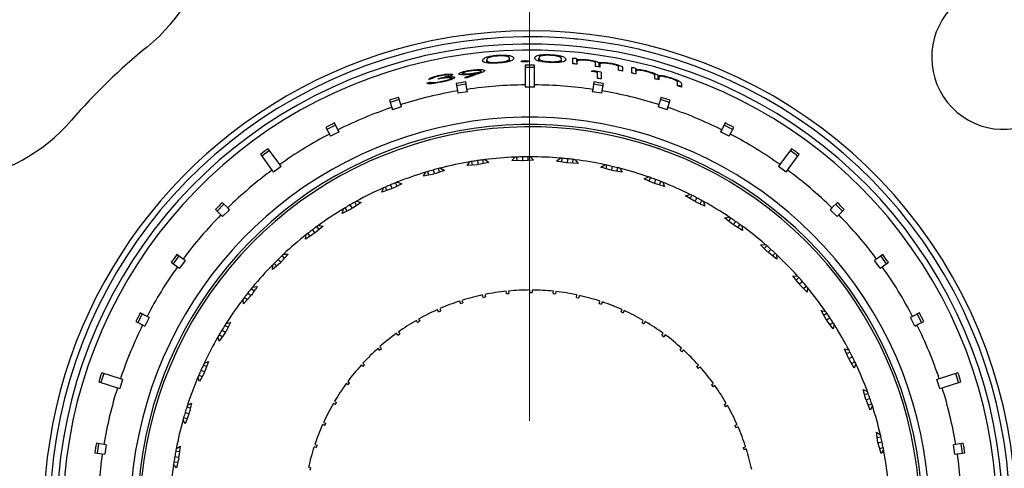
# Model space of a CAD drawing. Header units: inches. Extents: x 0.8 to 32, y -0.1 to 21.9.
# Tile 11 of 60: x 11.6 to 13.6, y 2.8 to 3.7. Entities that reach past the tile are written whole.
import ezdxf

# ---------------------------------------------------------------- set-up
doc = ezdxf.new("R2010")
doc.units = ezdxf.units.IN
doc.header["$MEASUREMENT"] = 0

# ---------------------------------------------------------------- blocks, each defined once
blk = doc.blocks.new('SW_CENTERMARKSYMBOL_1')
at = {"color": 0, "linetype": 'Continuous', "lineweight": 18}
blk.add_line((0, 0.2), (0, 2.1248), dxfattribs=at)

msp = doc.modelspace()

# ---------------------------------------------------------------- linework, layer by layer
at = {"color": 7, "linetype": 'Continuous', "lineweight": 25}
for p, q in [((12.5443, 3.6287), (12.5443, 3.6348)), ((12.5919, 3.632), (12.5919, 3.638)), ((12.6242, 3.6309), (12.6242, 3.6335)), ((12.6528, 3.6326), (12.6528, 3.6387)), ((12.7003, 3.6306), (12.7003, 3.6366)), ((12.7235, 3.627), (12.7235, 3.6384)), ((12.732, 3.6376), (12.732, 3.6356)), ((12.732, 3.631), (12.732, 3.6356)), ((12.732, 3.631), (12.732, 3.6262)), ((12.5135, 3.6125), (12.5135, 3.614)), ((12.5324, 3.6083), (12.5324, 3.6119)), ((12.624, 3.6238), (12.624, 3.583)), ((12.644, 3.619), (12.624, 3.619)), ((12.644, 3.583), (12.644, 3.6238)), ((12.7667, 3.6105), (12.7667, 3.612)), ((12.771, 3.6214), (12.771, 3.6273)), ((12.7781, 3.6204), (12.7781, 3.6293)), ((12.7796, 3.6246), (12.7796, 3.6202)), ((12.7825, 3.6096), (12.7825, 3.5955)), ((12.8186, 3.6135), (12.8186, 3.6197)), ((12.8271, 3.6181), (12.8271, 3.6118)), ((12.8466, 3.6076), (12.8466, 3.6193)), ((12.8551, 3.6173), (12.8551, 3.6153)), ((12.8551, 3.6106), (12.8551, 3.6153)), ((12.8551, 3.6106), (12.8551, 3.6057)), ((12.4435, 3.595), (12.4435, 3.5965)), ((12.4482, 3.602), (12.4482, 3.6034)), ((12.4632, 3.5979), (12.4632, 3.5996)), ((12.4655, 3.6004), (12.4655, 3.603)), ((12.4699, 3.594), (12.4699, 3.597)), ((12.4724, 3.595), (12.4724, 3.6001)), ((12.494, 3.604), (12.494, 3.607)), ((12.5031, 3.5735), (12.5006, 3.5891)), ((12.5139, 3.6055), (12.5139, 3.607)), ((12.5215, 3.6044), (12.5215, 3.6066)), ((12.7674, 3.5891), (12.7649, 3.5735)), ((12.7748, 3.5967), (12.7748, 3.6094)), ((12.8941, 3.5957), (12.8941, 3.6017)), ((12.9012, 3.5938), (12.9012, 3.6029)), ((12.9026, 3.5979), (12.9026, 3.5933)), ((12.4808, 3.586), (12.4833, 3.5704)), ((12.5014, 3.5843), (12.4816, 3.5812)), ((12.4833, 3.5704), (12.4841, 3.5654)), ((12.5039, 3.5685), (12.4841, 3.5654)), ((12.5039, 3.5685), (12.5031, 3.5735)), ((12.624, 3.583), (12.624, 3.578)), ((12.644, 3.578), (12.624, 3.578)), ((12.644, 3.578), (12.644, 3.583)), ((12.7649, 3.5735), (12.7641, 3.5685)), ((12.7838, 3.5654), (12.7641, 3.5685)), ((12.7863, 3.5812), (12.7666, 3.5843)), ((12.7838, 3.5654), (12.7846, 3.5704)), ((12.7846, 3.5704), (12.7871, 3.586)), ((12.9417, 3.5813), (12.9417, 3.5877)), ((12.9502, 3.5849), (12.9502, 3.5784)), ((12.3415, 3.5509), (12.3464, 3.5359)), ((12.362, 3.5525), (12.343, 3.5463)), ((12.3654, 3.542), (12.3605, 3.5571)), ((12.9075, 3.5571), (12.9026, 3.542)), ((12.925, 3.5463), (12.9059, 3.5525)), ((12.9216, 3.5359), (12.9265, 3.5509)), ((12.3464, 3.5359), (12.3479, 3.5311)), ((12.3669, 3.5373), (12.3479, 3.5311)), ((12.3669, 3.5373), (12.3654, 3.542)), ((12.9026, 3.542), (12.901, 3.5373)), ((12.92, 3.5311), (12.901, 3.5373)), ((12.92, 3.5311), (12.9216, 3.5359)), ((12.2093, 3.4945), (12.2165, 3.4804)), ((12.2293, 3.4992), (12.2115, 3.4901)), ((12.2343, 3.4895), (12.2271, 3.5036)), ((12.2366, 3.485), (12.2343, 3.4895)), ((13.0336, 3.4895), (13.0314, 3.485)), ((13.0408, 3.5036), (13.0336, 3.4895)), ((13.0564, 3.4901), (13.0386, 3.4992)), ((13.0515, 3.4804), (13.0586, 3.4945)), ((12.2165, 3.4804), (12.2188, 3.4759)), ((12.2366, 3.485), (12.2188, 3.4759)), ((13.0492, 3.4759), (13.0314, 3.485)), ((13.0492, 3.4759), (13.0515, 3.4804)), ((12.092, 3.4461), (12.0758, 3.4343)), ((12.1131, 3.417), (12.0891, 3.45)), ((13.1789, 3.45), (13.1549, 3.417)), ((13.1922, 3.4343), (13.176, 3.4461)), ((12.0729, 3.4383), (12.0969, 3.4053)), ((12.5249, 3.4251), (12.526, 3.418)), ((12.5375, 3.419), (12.5364, 3.4267)), ((12.5407, 3.4272), (12.5485, 3.4214)), ((12.5962, 3.4253), (12.6029, 3.4324)), ((12.6176, 3.4244), (12.5962, 3.4253)), ((12.6074, 3.4249), (12.6072, 3.4326)), ((12.6189, 3.4257), (12.6176, 3.4244)), ((12.6188, 3.4329), (12.6189, 3.4257)), ((12.6203, 3.4245), (12.6189, 3.4257)), ((12.6417, 3.4263), (12.6203, 3.4245)), ((12.6305, 3.4253), (12.6303, 3.4331)), ((12.6347, 3.4331), (12.6417, 3.4263)), ((12.6895, 3.4242), (12.6971, 3.4304)), ((12.7006, 3.4224), (12.7014, 3.43)), ((12.7129, 3.4289), (12.7121, 3.4218)), ((12.7236, 3.4199), (12.7244, 3.4276)), ((12.7287, 3.4271), (12.7348, 3.4194)), ((13.171, 3.4053), (13.195, 3.4383)), ((12.0969, 3.4053), (12.0999, 3.4012)), ((12.116, 3.413), (12.0999, 3.4012)), ((12.116, 3.413), (12.1131, 3.417)), ((12.4328, 3.4056), (12.4347, 3.3987)), ((12.4566, 3.4048), (12.4363, 3.3978)), ((12.446, 3.4012), (12.4439, 3.4086)), ((12.4481, 3.4097), (12.4566, 3.4048)), ((12.5034, 3.4148), (12.5092, 3.4226)), ((12.5249, 3.4165), (12.5034, 3.4148)), ((12.5146, 3.4157), (12.5135, 3.4233)), ((12.526, 3.418), (12.5249, 3.4165)), ((12.5274, 3.4169), (12.526, 3.418)), ((12.5485, 3.4214), (12.5274, 3.4169)), ((12.7107, 3.4206), (12.6895, 3.4242)), ((12.7121, 3.4218), (12.7107, 3.4206)), ((12.7133, 3.4204), (12.7121, 3.4218)), ((12.7348, 3.4194), (12.7133, 3.4204)), ((12.782, 3.4114), (12.7902, 3.4166)), ((12.8025, 3.4052), (12.782, 3.4114)), ((12.7927, 3.4082), (12.7945, 3.4157)), ((12.8041, 3.4062), (12.8025, 3.4052)), ((12.8057, 3.4131), (12.8041, 3.4062)), ((12.8051, 3.4046), (12.8041, 3.4062)), ((12.8263, 3.401), (12.8051, 3.4046)), ((12.8152, 3.4029), (12.817, 3.4104)), ((12.8212, 3.4093), (12.8263, 3.401)), ((13.1549, 3.417), (13.1519, 3.413)), ((13.1681, 3.4012), (13.1519, 3.413)), ((13.1681, 3.4012), (13.171, 3.4053)), ((12.4128, 3.3926), (12.4175, 3.4011)), ((12.4338, 3.3971), (12.4128, 3.3926)), ((12.4237, 3.3949), (12.4217, 3.4024)), ((12.4347, 3.3987), (12.4338, 3.3971)), ((12.4363, 3.3978), (12.4347, 3.3987)), ((12.8721, 3.3871), (12.8809, 3.3912)), ((12.8917, 3.3784), (12.8721, 3.3871)), ((12.8823, 3.3826), (12.885, 3.3898)), ((12.8959, 3.3858), (12.8934, 3.3791)), ((12.3256, 3.3593), (12.3292, 3.3684)), ((12.3459, 3.3664), (12.3256, 3.3593)), ((12.3362, 3.363), (12.3332, 3.3701)), ((12.3438, 3.3747), (12.3466, 3.368)), ((12.3466, 3.368), (12.3459, 3.3664)), ((12.3483, 3.3674), (12.3466, 3.368)), ((12.3675, 3.3769), (12.3483, 3.3674)), ((12.3575, 3.3719), (12.3545, 3.3791)), ((12.3585, 3.3806), (12.3675, 3.3769)), ((12.8934, 3.3791), (12.8917, 3.3784)), ((12.8942, 3.3775), (12.8934, 3.3791)), ((12.9147, 3.3712), (12.8942, 3.3775)), ((12.904, 3.3745), (12.9067, 3.3817)), ((12.9107, 3.3801), (12.9147, 3.3712)), ((12.9585, 3.3517), (12.9677, 3.3547)), ((12.9768, 3.3406), (12.9585, 3.3517)), ((12.968, 3.3459), (12.9716, 3.3528)), ((12.9819, 3.3475), (12.9786, 3.3411)), ((11.9793, 3.3235), (11.9905, 3.3123)), ((11.9969, 3.3342), (11.9828, 3.3201)), ((12.0047, 3.3265), (11.9935, 3.3377)), ((12.0082, 3.3229), (11.9941, 3.3088)), ((12.0082, 3.3229), (12.0047, 3.3265)), ((12.2625, 3.3249), (12.2433, 3.3153)), ((12.2433, 3.3153), (12.2457, 3.3248)), ((12.2533, 3.3203), (12.2494, 3.327)), ((12.2594, 3.3328), (12.263, 3.3266)), ((12.263, 3.3266), (12.2625, 3.3249)), ((12.2648, 3.3262), (12.263, 3.3266)), ((12.2827, 3.338), (12.2648, 3.3262)), ((12.2733, 3.3318), (12.2695, 3.3385)), ((12.2733, 3.3406), (12.2827, 3.338)), ((12.9786, 3.3411), (12.9768, 3.3406)), ((12.9791, 3.3394), (12.9786, 3.3411)), ((12.9988, 3.3306), (12.9791, 3.3394)), ((12.9885, 3.3352), (12.9921, 3.342)), ((12.9959, 3.34), (12.9988, 3.3306)), ((13.2633, 3.3265), (13.2597, 3.3229)), ((13.2739, 3.3088), (13.2597, 3.3229)), ((13.2745, 3.3377), (13.2633, 3.3265)), ((13.2852, 3.3201), (13.271, 3.3342)), ((13.2774, 3.3123), (13.2886, 3.3235)), ((11.9905, 3.3123), (11.9941, 3.3088)), ((13.0397, 3.3058), (13.0493, 3.3076)), ((13.0565, 3.2924), (13.0397, 3.3058)), ((13.0485, 3.2988), (13.0529, 3.3052)), ((13.2739, 3.3088), (13.2774, 3.3123)), ((12.2034, 3.2888), (12.1871, 3.2748)), ((12.1949, 3.2815), (12.1902, 3.2877)), ((12.1937, 3.2902), (12.2034, 3.2888)), ((13.0583, 3.2927), (13.0565, 3.2924)), ((13.0624, 3.2986), (13.0583, 3.2927)), ((13.0587, 3.2909), (13.0583, 3.2927)), ((13.077, 3.2798), (13.0587, 3.2909)), ((13.0675, 3.2856), (13.0719, 3.2919)), ((13.0754, 3.2894), (13.077, 3.2798)), ((12.185, 3.2732), (12.1671, 3.2614)), ((12.1671, 3.2614), (12.1684, 3.271)), ((12.1764, 3.2676), (12.1718, 3.2737)), ((12.1809, 3.2808), (12.1853, 3.2751)), ((12.1853, 3.2751), (12.185, 3.2732)), ((12.1871, 3.2748), (12.1853, 3.2751)), ((13.1145, 3.25), (13.1243, 3.2506)), ((13.1296, 3.2347), (13.1145, 3.25)), ((13.1224, 3.242), (13.1275, 3.2478)), ((11.9029, 3.2266), (11.8912, 3.2104)), ((11.9118, 3.2201), (11.899, 3.2294)), ((11.9158, 3.2172), (11.9118, 3.2201)), ((12.1308, 3.2301), (12.1164, 3.2141)), ((12.1233, 3.2218), (12.1179, 3.2273)), ((12.1211, 3.2303), (12.1308, 3.2301)), ((13.1314, 3.2348), (13.1296, 3.2347)), ((13.1362, 3.2401), (13.1314, 3.2348)), ((13.1315, 3.2329), (13.1314, 3.2348)), ((13.1483, 3.2196), (13.1315, 3.2329)), ((13.1396, 3.2265), (13.1447, 3.2323)), ((13.1479, 3.2293), (13.1483, 3.2196)), ((13.3562, 3.2201), (13.3521, 3.2172)), ((13.369, 3.2294), (13.3562, 3.2201)), ((13.3768, 3.2104), (13.365, 3.2266)), ((11.8872, 3.2133), (11.9, 3.2039)), ((11.9, 3.2039), (11.9041, 3.201)), ((11.9158, 3.2172), (11.9041, 3.201)), ((12.1146, 3.2123), (12.0983, 3.1983)), ((12.0983, 3.1983), (12.0984, 3.208)), ((12.1068, 3.2056), (12.1014, 3.2111)), ((12.1096, 3.2193), (12.1146, 3.2141)), ((12.1146, 3.2141), (12.1146, 3.2123)), ((12.1164, 3.2141), (12.1146, 3.2141)), ((13.3639, 3.201), (13.3521, 3.2172)), ((13.3639, 3.201), (13.3679, 3.2039)), ((13.3679, 3.2039), (13.3807, 3.2133)), ((13.1818, 3.1853), (13.1916, 3.1847)), ((13.1948, 3.1682), (13.1818, 3.1853)), ((13.1886, 3.1764), (13.1944, 3.1814)), ((12.0598, 3.1535), (12.0538, 3.1583)), ((12.0565, 3.1617), (12.0662, 3.1627)), ((13.1966, 3.1681), (13.1948, 3.1682)), ((13.1965, 3.1662), (13.1966, 3.1681)), ((13.2115, 3.1509), (13.1965, 3.1662)), ((13.2021, 3.1727), (13.1966, 3.1681)), ((13.2037, 3.1589), (13.2095, 3.1639)), ((13.2123, 3.1606), (13.2115, 3.1509)), ((12.0523, 3.143), (12.0379, 3.1271)), ((12.0454, 3.1354), (12.0394, 3.1402)), ((12.0465, 3.1493), (12.0521, 3.1449)), ((12.054, 3.1451), (12.0521, 3.1449)), ((12.0521, 3.1449), (12.0523, 3.143)), ((12.5368, 3.1403), (12.5357, 3.1452)), ((12.5368, 3.1403), (12.5417, 3.1414)), ((12.5406, 3.1462), (12.5417, 3.1414)), ((12.5851, 3.148), (12.5846, 3.153)), ((12.5851, 3.148), (12.5901, 3.1485)), ((12.5896, 3.1535), (12.5901, 3.1485)), ((12.634, 3.1506), (12.634, 3.1556)), ((12.639, 3.1555), (12.639, 3.1506)), ((12.6828, 3.148), (12.6834, 3.153)), ((12.6828, 3.148), (12.6878, 3.1475)), ((12.6883, 3.1524), (12.6878, 3.1475)), ((12.7312, 3.1403), (12.7322, 3.1452)), ((12.7312, 3.1403), (12.7361, 3.1393)), ((12.7371, 3.1442), (12.7361, 3.1393)), ((12.0379, 3.1271), (12.0368, 3.1368)), ((12.4895, 3.1277), (12.488, 3.1324)), ((12.4895, 3.1277), (12.4943, 3.1292)), ((12.4927, 3.134), (12.4943, 3.1292)), ((12.7784, 3.1277), (12.78, 3.1324)), ((12.7784, 3.1277), (12.7832, 3.1261)), ((12.7847, 3.1309), (12.7832, 3.1261)), ((11.8269, 3.1055), (11.8178, 3.0877)), ((11.8367, 3.1005), (11.8225, 3.1077)), ((11.8411, 3.0983), (11.832, 3.0804)), ((11.8411, 3.0983), (11.8367, 3.1005)), ((12.4438, 3.1101), (12.4418, 3.1147)), ((12.4438, 3.1101), (12.4484, 3.1122)), ((12.4464, 3.1167), (12.4484, 3.1122)), ((12.8241, 3.1101), (12.8262, 3.1147)), ((12.8241, 3.1101), (12.8287, 3.1081)), ((12.8307, 3.1127), (12.8287, 3.1081)), ((13.2405, 3.1127), (13.25, 3.1108)), ((13.2512, 3.0941), (13.2405, 3.1127)), ((13.246, 3.103), (13.2525, 3.1073)), ((13.2589, 3.0977), (13.253, 3.0937)), ((13.4313, 3.1005), (13.4268, 3.0983)), ((13.4359, 3.0804), (13.4268, 3.0983)), ((13.4454, 3.1077), (13.4313, 3.1005)), ((13.4501, 3.0877), (13.4411, 3.1055)), ((11.8135, 3.0899), (11.8276, 3.0827)), ((11.8276, 3.0827), (11.832, 3.0804)), ((12.0054, 3.0779), (11.9988, 3.0819)), ((12.0106, 3.0878), (12.0006, 3.0687)), ((12.0011, 3.0855), (12.0106, 3.0878)), ((12.4002, 3.0879), (12.3977, 3.0923)), ((12.4002, 3.0879), (12.4046, 3.0904)), ((12.4021, 3.0947), (12.4046, 3.0904)), ((12.8677, 3.0879), (12.8702, 3.0923)), ((12.8677, 3.0879), (12.8721, 3.0854)), ((12.8745, 3.0897), (12.8721, 3.0854)), ((13.253, 3.0937), (13.2512, 3.0941)), ((13.2526, 3.0919), (13.253, 3.0937)), ((13.2656, 3.0748), (13.2526, 3.0919)), ((13.2588, 3.0837), (13.2653, 3.088)), ((13.2676, 3.0843), (13.2656, 3.0748)), ((13.4359, 3.0804), (13.4404, 3.0827)), ((13.4404, 3.0827), (13.4545, 3.0899)), ((11.987, 3.0489), (11.9846, 3.0583)), ((11.9934, 3.0581), (11.9868, 3.0621)), ((11.9993, 3.0665), (11.987, 3.0489)), ((11.9927, 3.072), (11.9988, 3.0683)), ((12.0006, 3.0687), (11.9988, 3.0683)), ((11.9988, 3.0683), (11.9993, 3.0665)), ((12.3592, 3.0613), (12.3562, 3.0653)), ((12.3592, 3.0613), (12.3632, 3.0642)), ((12.3603, 3.0682), (12.3632, 3.0642)), ((12.9088, 3.0613), (12.9117, 3.0653)), ((12.9088, 3.0613), (12.9128, 3.0583)), ((12.9157, 3.0624), (12.9128, 3.0583)), ((12.3215, 3.0375), (12.3249, 3.0338)), ((12.3212, 3.0305), (12.3178, 3.0342)), ((12.3212, 3.0305), (12.3249, 3.0338)), ((12.9468, 3.0305), (12.9501, 3.0342)), ((12.9468, 3.0305), (12.9505, 3.0271)), ((12.9538, 3.0308), (12.9505, 3.0271)), ((13.2895, 3.0333), (13.2988, 3.0302)), ((13.2978, 3.0135), (13.2895, 3.0333)), ((13.2939, 3.023), (13.3008, 3.0264)), ((13.306, 3.0161), (13.2996, 3.0129)), ((11.9609, 2.996), (11.9538, 2.9991)), ((11.9556, 3.003), (11.9648, 3.0065)), ((11.9648, 3.0065), (11.9573, 2.9863)), ((12.2866, 2.9959), (12.2828, 2.9992)), ((12.2862, 3.0029), (12.2899, 2.9996)), ((12.2866, 2.9959), (12.2899, 2.9996)), ((12.9814, 2.9959), (12.9851, 2.9992)), ((12.9814, 2.9959), (12.9847, 2.9922)), ((12.9884, 2.9955), (12.9847, 2.9922)), ((13.2996, 3.0129), (13.2978, 3.0135)), ((13.299, 3.0112), (13.2996, 3.0129)), ((13.3097, 2.9925), (13.299, 3.0112)), ((13.3041, 3.0022), (13.311, 3.0057)), ((13.3129, 3.0018), (13.3097, 2.9925)), ((11.747, 2.9818), (11.7408, 2.9628)), ((11.7812, 2.9707), (11.7423, 2.9833)), ((11.9462, 2.9649), (11.9427, 2.974)), ((11.9514, 2.9748), (11.9444, 2.978)), ((11.9562, 2.9839), (11.9462, 2.9649)), ((11.949, 2.9886), (11.9556, 2.9857)), ((11.9573, 2.9863), (11.9556, 2.9857)), ((11.9556, 2.9857), (11.9562, 2.9839)), ((13.5256, 2.9833), (13.4868, 2.9707)), ((13.5271, 2.9628), (13.521, 2.9818)), ((11.7362, 2.9643), (11.775, 2.9516)), ((11.7859, 2.9691), (11.7798, 2.9501)), ((11.7859, 2.9691), (11.7812, 2.9707)), ((12.2558, 2.9579), (12.2517, 2.9608)), ((12.2547, 2.9648), (12.2587, 2.9619)), ((12.2558, 2.9579), (12.2587, 2.9619)), ((13.0122, 2.9579), (13.0162, 2.9608)), ((13.0122, 2.9579), (13.0151, 2.9538)), ((13.0192, 2.9567), (13.0151, 2.9538)), ((13.4868, 2.9707), (13.482, 2.9691)), ((13.4882, 2.9501), (13.482, 2.9691)), ((13.493, 2.9516), (13.5318, 2.9643)), ((11.775, 2.9516), (11.7798, 2.9501)), ((13.3282, 2.9484), (13.3371, 2.9442)), ((13.334, 2.9277), (13.3282, 2.9484)), ((13.3313, 2.9376), (13.3385, 2.9401)), ((13.4882, 2.9501), (13.493, 2.9516)), ((11.9209, 2.9155), (11.9295, 2.92)), ((11.9295, 2.92), (11.9246, 2.8991)), ((12.2291, 2.9168), (12.2248, 2.9193)), ((12.2273, 2.9236), (12.2316, 2.9211)), ((12.2291, 2.9168), (12.2316, 2.9211)), ((13.0388, 2.9168), (13.0432, 2.9193)), ((13.0388, 2.9168), (13.0413, 2.9125)), ((13.0456, 2.915), (13.0413, 2.9125)), ((13.3357, 2.9269), (13.334, 2.9277)), ((13.3349, 2.9252), (13.3357, 2.9269)), ((13.3432, 2.9054), (13.3349, 2.9252)), ((13.3424, 2.9292), (13.3357, 2.9269)), ((13.3388, 2.9157), (13.3461, 2.9183)), ((13.3475, 2.9142), (13.3432, 2.9054)), ((11.9161, 2.9003), (11.923, 2.8982)), ((11.9238, 2.8966), (11.9163, 2.8765)), ((11.927, 2.9091), (11.9196, 2.9114)), ((11.9246, 2.8991), (11.923, 2.8982)), ((11.923, 2.8982), (11.9238, 2.8966)), ((11.9163, 2.8765), (11.9117, 2.8851)), ((11.9203, 2.887), (11.9129, 2.8892)), ((12.2069, 2.8732), (12.2023, 2.8752)), ((12.2044, 2.8798), (12.2089, 2.8778)), ((12.2069, 2.8732), (12.2089, 2.8778)), ((13.0611, 2.8732), (13.0656, 2.8752)), ((13.0611, 2.8732), (13.0631, 2.8686)), ((13.0676, 2.8707), (13.0631, 2.8686)), ((13.356, 2.8593), (13.3642, 2.854)), ((13.3591, 2.838), (13.356, 2.8593)), ((11.7467, 2.8337), (11.731, 2.8362)), ((11.7358, 2.8354), (11.7327, 2.8157)), ((11.7516, 2.8329), (11.7467, 2.8337)), ((11.7516, 2.8329), (11.7485, 2.8132)), ((12.1862, 2.8338), (12.1909, 2.8323)), ((12.1894, 2.8275), (12.1909, 2.8323)), ((13.3577, 2.8482), (13.3652, 2.8498)), ((13.3607, 2.837), (13.3591, 2.838)), ((13.3597, 2.8355), (13.3607, 2.837)), ((13.3655, 2.8148), (13.3597, 2.8355)), ((13.3677, 2.8385), (13.3607, 2.837)), ((13.5213, 2.8337), (13.5163, 2.8329)), ((13.5195, 2.8132), (13.5163, 2.8329)), ((13.5369, 2.8362), (13.5213, 2.8337)), ((13.5352, 2.8157), (13.5321, 2.8354)), ((11.7279, 2.8164), (11.7435, 2.814)), ((11.7435, 2.814), (11.7485, 2.8132)), ((11.9042, 2.8187), (11.8966, 2.82)), ((11.8974, 2.8243), (11.9054, 2.8299)), ((11.9054, 2.8299), (11.9031, 2.8085)), ((12.1894, 2.8275), (12.1846, 2.8291)), ((13.0786, 2.8275), (13.0833, 2.8291)), ((13.0786, 2.8275), (13.0801, 2.8228)), ((13.0849, 2.8243), (13.0801, 2.8228)), ((13.3624, 2.8256), (13.37, 2.8272)), ((13.3708, 2.8229), (13.3655, 2.8148)), ((13.5195, 2.8132), (13.5244, 2.814)), ((13.5244, 2.814), (13.54, 2.8164)), ((11.8978, 2.785), (11.8921, 2.793)), ((11.9003, 2.7959), (11.8927, 2.7972)), ((11.8946, 2.8086), (11.9016, 2.8074)), ((11.9027, 2.8059), (11.8978, 2.785)), ((11.9031, 2.8085), (11.9016, 2.8074)), ((11.9016, 2.8074), (11.9027, 2.8059)), ((12.1729, 2.7862), (12.1777, 2.7852)), ((12.1767, 2.7803), (12.1777, 2.7852))]:
    msp.add_line(p, q, dxfattribs=at)
for centre, radius, start, end in [((12.6336, 2.6831), 1.8155, 124.0499, 198.6704), ((12.6336, 2.6831), 1.7907, 124.2311, 198.4542), ((12.6336, 2.6831), 1.7905, 124.2325, 198.4536), ((12.634, 2.6831), 1.625, 115.9278, 152.3145), ((12.6336, 2.6831), 1.7457, 124.8141, 198.2847), ((12.634, 2.6831), 1.625, 32.3145, 55.9278), ((11.6008, 3.9535), 0.375, 309.1211, 349.798), ((13.621, 3.6403), 0.15, 137.2479, 310.9943), ((12.634, 2.6831), 1.0125, 240.5666, 104.1211), ((12.634, 2.6831), 1, 240.5259, 180), ((12.634, 2.6831), 1, 95.1637, 95.7349), ((12.634, 2.6831), 1, 84.2651, 84.8363), ((12.634, 2.6831), 1.0125, 104.1211, 229.8623), ((12.634, 2.6831), 0.985, 240.6078, 180), ((12.634, 2.6831), 0.9725, 240.6781, 180), ((12.634, 2.6831), 1.2625, 129.1211, 139.1211), ((12.634, 2.6831), 0.9, 99.6366, 107.3634), ((12.634, 2.6831), 0.9, 90.6366, 98.3634), ((12.634, 2.6831), 0.9, 81.6366, 89.3634), ((12.634, 2.6831), 0.9, 72.6366, 80.3634), ((12.634, 2.6831), 0.9, 108.6366, 116.3634), ((12.634, 2.6831), 0.9, 63.6366, 71.3634), ((11.3959, 3.7547), 0.375, 278.4442, 319.1211), ((12.634, 2.6831), 0.8325, 241.6095, 180), ((12.634, 2.6831), 0.8175, 241.7284, 180), ((12.634, 2.6831), 0.8125, 0, 228.5528), ((12.634, 2.6831), 0.9, 117.6366, 125.3634), ((12.634, 2.6831), 0.9, 54.6366, 62.3634), ((12.634, 2.6831), 0.75, 98.3609, 99.2448), ((12.634, 2.6831), 0.75, 97.477, 98.3609), ((12.634, 2.6831), 0.75, 97.1471, 97.477), ((12.634, 2.6831), 0.75, 92.3747, 97.1471), ((12.634, 2.6831), 0.75, 92.0448, 92.3747), ((12.634, 2.6831), 0.75, 91.1609, 92.0448), ((12.634, 2.6831), 0.75, 90.277, 91.1609), ((12.634, 2.6831), 0.75, 89.9471, 90.277), ((12.634, 2.6831), 0.75, 85.1747, 89.9471), ((12.634, 2.6831), 0.75, 84.8448, 85.1747), ((12.634, 2.6831), 0.75, 83.9609, 84.8448), ((12.634, 2.6831), 0.75, 83.077, 83.9609), ((12.634, 2.6831), 0.75, 82.7471, 83.077), ((12.634, 2.6831), 0.75, 77.9747, 82.7471), ((12.634, 2.6831), 0.9, 126.6366, 134.3634), ((12.634, 2.6831), 0.75, 105.5609, 106.4448), ((12.634, 2.6831), 0.75, 104.677, 105.5609), ((12.634, 2.6831), 0.75, 104.3471, 104.677), ((12.634, 2.6831), 0.75, 99.5747, 104.3471), ((12.634, 2.6831), 0.75, 99.2448, 99.5747), ((12.634, 2.6831), 0.75, 77.6448, 77.9747), ((12.634, 2.6831), 0.75, 76.7609, 77.6448), ((12.634, 2.6831), 0.75, 75.877, 76.7609), ((12.634, 2.6831), 0.75, 75.5471, 75.877), ((12.634, 2.6831), 0.75, 70.7747, 75.5471), ((12.634, 2.6831), 0.9, 45.6366, 53.3634), ((12.634, 2.6831), 0.75, 106.7747, 111.5471), ((12.634, 2.6831), 0.75, 106.4448, 106.7747), ((12.634, 2.6831), 0.75, 70.4448, 70.7747), ((12.634, 2.6831), 0.75, 69.5609, 70.4448), ((12.634, 2.6831), 0.75, 68.677, 69.5609), ((12.634, 2.6831), 0.75, 113.9747, 118.7471), ((12.634, 2.6831), 0.75, 113.6448, 113.9747), ((12.634, 2.6831), 0.75, 112.7609, 113.6448), ((12.634, 2.6831), 0.75, 111.877, 112.7609), ((12.634, 2.6831), 0.75, 111.5471, 111.877), ((12.634, 2.6831), 0.75, 68.3471, 68.677), ((12.634, 2.6831), 0.75, 63.5747, 68.3471), ((12.634, 2.6831), 0.75, 63.2448, 63.5747), ((12.634, 2.6831), 0.75, 62.3609, 63.2448), ((12.634, 2.6831), 0.75, 61.477, 62.3609), ((12.634, 2.6831), 0.75, 121.1747, 125.9471), ((12.634, 2.6831), 0.75, 120.8448, 121.1747), ((12.634, 2.6831), 0.75, 119.9609, 120.8448), ((12.634, 2.6831), 0.75, 119.077, 119.9609), ((12.634, 2.6831), 0.75, 118.7471, 119.077), ((12.634, 2.6831), 0.75, 61.1471, 61.477), ((12.634, 2.6831), 0.75, 56.3747, 61.1471), ((12.634, 2.6831), 0.9, 135.6366, 143.3634), ((12.634, 2.6831), 0.75, 56.0448, 56.3747), ((12.634, 2.6831), 0.75, 55.1609, 56.0448), ((12.634, 2.6831), 0.9, 36.6366, 44.3634), ((12.634, 2.6831), 0.75, 126.277, 127.1609), ((12.634, 2.6831), 0.75, 125.9471, 126.277), ((12.634, 2.6831), 0.75, 54.277, 55.1609), ((12.634, 2.6831), 0.75, 53.9471, 54.277), ((12.634, 2.6831), 0.75, 49.1747, 53.9471), ((12.634, 2.6831), 0.75, 128.3747, 133.1471), ((12.634, 2.6831), 0.75, 128.0448, 128.3747), ((12.634, 2.6831), 0.75, 127.1609, 128.0448), ((12.634, 2.6831), 0.75, 48.8448, 49.1747), ((12.634, 2.6831), 0.75, 47.9609, 48.8448), ((12.634, 2.6831), 0.75, 133.477, 134.3609), ((12.634, 2.6831), 0.75, 133.1471, 133.477), ((12.634, 2.6831), 0.75, 47.077, 47.9609), ((12.634, 2.6831), 0.75, 46.7471, 47.077), ((12.634, 2.6831), 0.75, 41.9747, 46.7471), ((12.634, 2.6831), 0.9, 144.6366, 152.3634), ((12.634, 2.6831), 0.75, 135.5747, 140.3471), ((12.634, 2.6831), 0.75, 135.2448, 135.5747), ((12.634, 2.6831), 0.75, 134.3609, 135.2448), ((12.634, 2.6831), 0.9, 27.6366, 35.3634), ((12.634, 2.6831), 0.75, 41.6448, 41.9747), ((12.634, 2.6831), 0.75, 40.7609, 41.6448), ((12.634, 2.6831), 0.75, 140.677, 141.5609), ((12.634, 2.6831), 0.75, 140.3471, 140.677), ((12.634, 2.6831), 0.75, 39.877, 40.7609), ((12.634, 2.6831), 0.75, 39.5471, 39.877), ((12.634, 2.6831), 0.75, 34.7747, 39.5471), ((12.634, 2.6831), 0.75, 142.4448, 142.7747), ((12.634, 2.6831), 0.75, 141.5609, 142.4448), ((12.634, 2.6831), 0.4725, 102, 107.3937), ((12.634, 2.6831), 0.4725, 96, 101.3937), ((12.634, 2.6831), 0.4725, 90, 95.3937), ((12.634, 2.6831), 0.4725, 84, 89.3937), ((12.634, 2.6831), 0.4725, 78, 83.3937), ((12.634, 2.6831), 0.4725, 72, 77.3937), ((12.634, 2.6831), 0.75, 142.7747, 147.5471), ((12.634, 2.6831), 0.4725, 108, 113.3937), ((12.634, 2.6831), 0.4725, 66, 71.3937), ((12.634, 2.6831), 0.4725, 114, 119.3937), ((12.634, 2.6831), 0.4725, 60, 65.3937), ((12.634, 2.6831), 0.75, 34.4448, 34.7747), ((12.634, 2.6831), 0.75, 33.5609, 34.4448), ((12.634, 2.6831), 0.75, 32.677, 33.5609), ((12.634, 2.6831), 0.9, 153.6366, 161.3634), ((12.634, 2.6831), 0.75, 147.877, 148.7609), ((12.634, 2.6831), 0.75, 147.5471, 147.877), ((12.634, 2.6831), 0.4725, 120, 125.3937), ((12.634, 2.6831), 0.4725, 54, 59.3937), ((12.634, 2.6831), 0.75, 32.3471, 32.677), ((12.634, 2.6831), 0.75, 27.5747, 32.3471), ((12.634, 2.6831), 0.9, 18.6366, 26.3634), ((12.634, 2.6831), 0.75, 149.9747, 154.7471), ((12.634, 2.6831), 0.75, 149.6448, 149.9747), ((12.634, 2.6831), 0.75, 148.7609, 149.6448), ((12.634, 2.6831), 0.4725, 126, 131.3937), ((12.634, 2.6831), 0.4725, 48, 53.3937), ((12.634, 2.6831), 0.4725, 132, 137.3937), ((12.634, 2.6831), 0.4725, 42, 47.3937), ((12.634, 2.6831), 0.75, 27.2448, 27.5747), ((12.634, 2.6831), 0.75, 26.3609, 27.2448), ((12.634, 2.6831), 0.75, 25.477, 26.3609), ((12.634, 2.6831), 0.75, 155.077, 155.9609), ((12.634, 2.6831), 0.75, 154.7471, 155.077), ((12.634, 2.6831), 0.4725, 138, 143.3937), ((12.634, 2.6831), 0.4725, 36, 41.3937), ((12.634, 2.6831), 0.75, 25.1471, 25.477), ((12.634, 2.6831), 0.75, 20.3747, 25.1471), ((12.634, 2.6831), 0.75, 157.1747, 161.9471), ((12.634, 2.6831), 0.75, 156.8448, 157.1747), ((12.634, 2.6831), 0.75, 155.9609, 156.8448), ((12.634, 2.6831), 0.4725, 144, 149.3937), ((12.634, 2.6831), 0.4725, 30, 35.3937), ((12.634, 2.6831), 0.9, 162.6366, 170.3634), ((12.634, 2.6831), 0.75, 20.0448, 20.3747), ((12.634, 2.6831), 0.75, 19.1609, 20.0448), ((12.634, 2.6831), 0.9, 9.6366, 17.3634), ((12.634, 2.6831), 0.75, 161.9471, 162.277), ((12.634, 2.6831), 0.4725, 150, 155.3937), ((12.634, 2.6831), 0.4725, 24, 29.3937), ((12.634, 2.6831), 0.75, 18.277, 19.1609), ((12.634, 2.6831), 0.75, 17.9471, 18.277), ((12.634, 2.6831), 0.75, 13.1747, 17.9471), ((12.634, 2.6831), 0.75, 163.1609, 164.0448), ((12.634, 2.6831), 0.75, 162.277, 163.1609), ((12.634, 2.6831), 0.75, 164.3747, 169.1471), ((12.634, 2.6831), 0.75, 164.0448, 164.3747), ((12.634, 2.6831), 0.4725, 156, 161.3937), ((12.634, 2.6831), 0.4725, 18, 23.3937), ((12.634, 2.6831), 0.75, 12.8448, 13.1747), ((12.634, 2.6831), 0.75, 11.9609, 12.8448), ((12.634, 2.6831), 0.75, 11.077, 11.9609), ((12.634, 2.6831), 0.9, 171.6366, 179.3634), ((12.634, 2.6831), 0.75, 169.477, 170.3609), ((12.634, 2.6831), 0.75, 169.1471, 169.477), ((12.634, 2.6831), 0.4725, 162, 167.3937), ((12.634, 2.6831), 0.4725, 12, 17.3937), ((12.634, 2.6831), 0.75, 10.7471, 11.077), ((12.634, 2.6831), 0.75, 5.9747, 10.7471), ((12.634, 2.6831), 0.9, 0.6366, 8.3634), ((12.634, 2.6831), 0.75, 171.5747, 176.3471), ((12.634, 2.6831), 0.75, 171.2448, 171.5747), ((12.634, 2.6831), 0.75, 170.3609, 171.2448)]:
    msp.add_arc(centre, radius, start, end, dxfattribs=at)
for centre, major_axis, ratio, start_param, end_param in [((12.634, 2.656), (0, 0.9864), 0.999625, 6.183591, 6.192283), ((12.634, 2.6566), (0, 0.9673), 0.999625, 6.272843, 6.293527), ((12.634, 2.6564), (0, 0.9748), 0.999625, 6.182396, 6.191192), ((12.9309, 2.6553), (1.0083, -0.0942), 0.955664, 1.822814, 1.827843), ((12.634, 2.6567), (0, 0.963), 0.999625, 6.136377, 6.150185), ((12.634, 2.6566), (0, 0.9645), 0.999625, 6.128547, 6.145133), ((12.634, 2.6564), (0, 0.9748), 0.999625, 6.133223, 6.142072), ((12.634, 2.6564), (0, 0.9748), 0.999625, 6.083682, 6.092607), ((12.634, 2.656), (0, 0.9864), 0.999625, 6.056994, 6.065863), ((12.634, 2.6567), (0, 0.9612), 0.999625, 0.213528, 0.221713), ((12.638, 2.6576), (-0.1473, 0.93), 0.999625, 6.272561, 6.293809), ((12.8908, 2.6544), (1.0405, -0.1162), 0.96907, 2.039207, 2.063614), ((12.5234, 2.6571), (0.9224, 0.2166), 0.99279, 1.362431, 1.368911), ((12.8903, 2.6544), (1.0382, -0.1159), 0.969037, 2.030656, 2.057668), ((12.6299, 2.6576), (0.1473, 0.93), 0.999625, 6.272561, 6.293809), ((12.634, 2.657), (0, 0.9501), 0.999625, 6.12619, 6.13437), ((12.634, 2.6564), (0, 0.9748), 0.999625, 6.054239, 6.06322), ((12.634, 2.6564), (0, 0.9748), 0.999625, 6.003833, 6.01293), ((12.634, 2.6569), (0, 0.954), 0.999625, 0.218694, 0.22695), ((12.634, 2.6564), (0, 0.9748), 0.999625, 5.952686, 5.961928), ((12.6419, 2.6585), (-0.291, 0.8955), 0.999625, 6.272561, 6.293809), ((12.626, 2.6585), (0.291, 0.8955), 0.999625, 6.272561, 6.293809), ((12.6457, 2.6601), (-0.4275, 0.839), 0.999625, 6.272561, 6.293809), ((12.6223, 2.6601), (0.4275, 0.839), 0.999625, 6.272561, 6.293809), ((12.6496, 2.6616), (-0.5686, 0.7826), 0.999625, 6.272843, 6.293527), ((12.6184, 2.6616), (0.5686, 0.7826), 0.999625, 6.272843, 6.293527), ((12.6522, 2.6648), (0.6658, -0.6658), 0.999625, 3.130969, 3.152217), ((12.6157, 2.6648), (0.6658, 0.6658), 0.999625, 6.272561, 6.293809), ((12.6548, 2.6679), (0.7618, -0.5535), 0.999625, 3.130969, 3.152217), ((12.6131, 2.6679), (0.7618, 0.5535), 0.999625, 6.272561, 6.293809), ((12.657, 2.6713), (0.839, -0.4275), 0.999625, 3.130969, 3.152217), ((12.611, 2.6713), (0.839, 0.4275), 0.999625, 6.272561, 6.293809), ((12.6592, 2.6749), (0.92, -0.2989), 0.999625, 3.131251, 3.151934), ((12.6088, 2.6749), (0.92, 0.2989), 0.999625, 6.272843, 6.293527), ((12.6595, 2.679), (0.93, -0.1473), 0.999625, 3.130969, 3.152217), ((12.6085, 2.679), (0.93, 0.1473), 0.999625, 6.272561, 6.293809)]:
    msp.add_ellipse(centre, major_axis=major_axis, ratio=ratio, start_param=start_param, end_param=end_param, dxfattribs=at)
for points, knots in [([(12.5358, 3.634), (12.536, 3.6355), (12.5364, 3.6378), (12.5441, 3.6411), (12.5521, 3.643), (12.5602, 3.6442), (12.5655, 3.6447), (12.5676, 3.6448)], [0, 0, 0, 0, 0.421275, 0.610495, 0.759372, 0.908382, 1, 1, 1, 1]), ([(12.5676, 3.6285), (12.5643, 3.6283), (12.5579, 3.6279), (12.5495, 3.628), (12.5423, 3.6288), (12.5363, 3.6306), (12.536, 3.6326), (12.5358, 3.634)], [0, 0, 0, 0, 0.1455002, 0.2918423, 0.4298778, 0.6369002, 1, 1, 1, 1]), ([(12.5679, 3.6432), (12.5654, 3.643), (12.5605, 3.6426), (12.5541, 3.6414), (12.5488, 3.6399), (12.5446, 3.6375), (12.5444, 3.6359), (12.5443, 3.6348)], [0, 0, 0, 0, 0.139933, 0.280316, 0.427845, 0.629281, 1, 1, 1, 1]), ([(12.5443, 3.6348), (12.5444, 3.6334), (12.5446, 3.6315), (12.5516, 3.6301), (12.5577, 3.6297), (12.5634, 3.6298), (12.5668, 3.63), (12.5679, 3.6301)], [0, 0, 0, 0, 0.490434, 0.657617, 0.799443, 0.941358, 1, 1, 1, 1]), ([(12.5676, 3.6448), (12.5709, 3.645), (12.5776, 3.6453), (12.5862, 3.6449), (12.5937, 3.6438), (12.5997, 3.6416), (12.6001, 3.6395), (12.6004, 3.6383)], [0, 0, 0, 0, 0.148684, 0.298091, 0.440132, 0.661772, 1, 1, 1, 1]), ([(12.6004, 3.6383), (12.6001, 3.6368), (12.5996, 3.6347), (12.5923, 3.6319), (12.5843, 3.6302), (12.5754, 3.6291), (12.5698, 3.6286), (12.5676, 3.6285)], [0, 0, 0, 0, 0.3996582, 0.5724371, 0.7467556, 0.9011013, 1, 1, 1, 1]), ([(12.5919, 3.638), (12.5915, 3.6392), (12.591, 3.6411), (12.5845, 3.643), (12.5776, 3.6435), (12.5721, 3.6435), (12.5688, 3.6433), (12.5679, 3.6432)], [0, 0, 0, 0, 0.444395, 0.671222, 0.808464, 0.945898, 1, 1, 1, 1]), ([(12.5679, 3.6301), (12.5706, 3.6303), (12.5758, 3.6308), (12.5821, 3.6318), (12.5861, 3.6329), (12.5876, 3.6336), (12.5883, 3.6339)], [0, 0, 0, 0, 0.294162, 0.558074, 0.811921, 1, 1, 1, 1]), ([(12.5883, 3.6339), (12.5889, 3.6343), (12.5901, 3.6349), (12.5915, 3.6363), (12.5917, 3.6373), (12.5919, 3.638)], [0, 0, 0, 0, 0.250498, 0.501056, 1, 1, 1, 1]), ([(12.6162, 3.6321), (12.6163, 3.6322), (12.6165, 3.6326), (12.6182, 3.633), (12.6205, 3.6333), (12.6226, 3.6334), (12.6238, 3.6335), (12.6242, 3.6335)], [0, 0, 0, 0, 0.240672, 0.484083, 0.698523, 0.916983, 1, 1, 1, 1]), ([(12.6242, 3.6309), (12.623, 3.6309), (12.6208, 3.6309), (12.6183, 3.6312), (12.6167, 3.6315), (12.6163, 3.6319), (12.6162, 3.632), (12.6162, 3.6321)], [0, 0, 0, 0, 0.278279, 0.523754, 0.737535, 0.96221, 1, 1, 1, 1]), ([(12.6242, 3.6335), (12.6253, 3.6334), (12.6276, 3.6334), (12.6301, 3.6331), (12.6317, 3.6327), (12.632, 3.6324), (12.6321, 3.6322), (12.6321, 3.6322)], [0, 0, 0, 0, 0.284693, 0.530873, 0.748664, 0.966704, 1, 1, 1, 1]), ([(12.6321, 3.6322), (12.6319, 3.632), (12.6317, 3.6317), (12.6298, 3.6313), (12.6274, 3.631), (12.6254, 3.6309), (12.6243, 3.6309), (12.6242, 3.6309)], [0, 0, 0, 0, 0.272754, 0.514299, 0.744464, 0.959193, 1, 1, 1, 1]), ([(12.6443, 3.6388), (12.6445, 3.6404), (12.6449, 3.6426), (12.6526, 3.645), (12.6606, 3.646), (12.6687, 3.6464), (12.674, 3.6462), (12.676, 3.6461)], [0, 0, 0, 0, 0.421668, 0.611114, 0.759551, 0.908128, 1, 1, 1, 1]), ([(12.676, 3.6298), (12.6728, 3.63), (12.6664, 3.6304), (12.658, 3.6314), (12.6509, 3.6329), (12.6448, 3.6354), (12.6445, 3.6375), (12.6443, 3.6388)], [0, 0, 0, 0, 0.145015, 0.290874, 0.428296, 0.635263, 1, 1, 1, 1]), ([(12.6763, 3.6445), (12.6739, 3.6446), (12.669, 3.6447), (12.6626, 3.6442), (12.6572, 3.6433), (12.6531, 3.6414), (12.6529, 3.6398), (12.6528, 3.6387)], [0, 0, 0, 0, 0.1395369, 0.27953, 0.4267083, 0.628434, 1, 1, 1, 1]), ([(12.6528, 3.6387), (12.6529, 3.6373), (12.6531, 3.6354), (12.6601, 3.6332), (12.6662, 3.6322), (12.6718, 3.6316), (12.6753, 3.6314), (12.6763, 3.6314)], [0, 0, 0, 0, 0.490784, 0.658034, 0.799504, 0.941061, 1, 1, 1, 1]), ([(12.676, 3.6461), (12.6794, 3.6459), (12.6861, 3.6455), (12.6947, 3.6442), (12.7022, 3.6422), (12.7082, 3.6394), (12.7086, 3.6373), (12.7089, 3.636)], [0, 0, 0, 0, 0.148619, 0.297946, 0.440191, 0.661919, 1, 1, 1, 1]), ([(12.7089, 3.636), (12.7085, 3.6346), (12.708, 3.6325), (12.7007, 3.6305), (12.6928, 3.6297), (12.6839, 3.6295), (12.6782, 3.6297), (12.676, 3.6298)], [0, 0, 0, 0, 0.399668, 0.572763, 0.747399, 0.901959, 1, 1, 1, 1]), ([(12.7003, 3.6366), (12.7, 3.6379), (12.6995, 3.6399), (12.693, 3.6424), (12.686, 3.6437), (12.6806, 3.6443), (12.6773, 3.6445), (12.6763, 3.6445)], [0, 0, 0, 0, 0.444438, 0.671321, 0.808643, 0.946165, 1, 1, 1, 1]), ([(12.6763, 3.6314), (12.6791, 3.6313), (12.6843, 3.6312), (12.6906, 3.6316), (12.6946, 3.6322), (12.6961, 3.6327), (12.6967, 3.633)], [0, 0, 0, 0, 0.29425, 0.557875, 0.811948, 1, 1, 1, 1]), ([(12.6967, 3.633), (12.6973, 3.6332), (12.6986, 3.6338), (12.7, 3.635), (12.7002, 3.636), (12.7003, 3.6366)], [0, 0, 0, 0, 0.250486, 0.501036, 1, 1, 1, 1]), ([(12.732, 3.6356), (12.7327, 3.6357), (12.7341, 3.6358), (12.7371, 3.6361), (12.7398, 3.6362), (12.7417, 3.6362)], [0, 0, 0, 0, 0.2503543, 0.5009492, 1, 1, 1, 1]), ([(12.7545, 3.6339), (12.752, 3.6341), (12.7469, 3.6346), (12.7403, 3.6347), (12.7355, 3.6342), (12.7322, 3.633), (12.7321, 3.6318), (12.732, 3.631)], [0, 0, 0, 0, 0.1687578, 0.3382181, 0.5057752, 0.6699387, 1, 1, 1, 1]), ([(12.7417, 3.6362), (12.7428, 3.6362), (12.745, 3.6361), (12.7486, 3.6358), (12.7522, 3.6355), (12.7547, 3.6352), (12.756, 3.6351)], [0, 0, 0, 0, 0.249266, 0.499055, 0.747776, 1, 1, 1, 1]), ([(12.771, 3.6273), (12.771, 3.6278), (12.7709, 3.6288), (12.77, 3.6302), (12.7665, 3.6316), (12.7624, 3.6326), (12.7582, 3.6334), (12.7555, 3.6337), (12.7545, 3.6339)], [0, 0, 0, 0, 0.251312, 0.504402, 0.639118, 0.773423, 0.91773, 1, 1, 1, 1]), ([(12.756, 3.6351), (12.7589, 3.6347), (12.7643, 3.6339), (12.7713, 3.6322), (12.7757, 3.6307), (12.7773, 3.6297), (12.7781, 3.6293)], [0, 0, 0, 0, 0.297206, 0.54276, 0.790567, 1, 1, 1, 1]), ([(12.4863, 3.6058), (12.4866, 3.6064), (12.4872, 3.6075), (12.4921, 3.6096), (12.4992, 3.6115), (12.5065, 3.613), (12.5115, 3.6137), (12.5135, 3.614)], [0, 0, 0, 0, 0.221708, 0.445516, 0.641206, 0.855137, 1, 1, 1, 1]), ([(12.5131, 3.6125), (12.5106, 3.6121), (12.5056, 3.6114), (12.4996, 3.6099), (12.4956, 3.6085), (12.4941, 3.6076), (12.494, 3.6072), (12.494, 3.607)], [0, 0, 0, 0, 0.265759, 0.534079, 0.728583, 0.924204, 1, 1, 1, 1]), ([(12.5324, 3.6119), (12.5322, 3.6122), (12.5319, 3.6127), (12.5287, 3.6132), (12.5239, 3.6134), (12.5183, 3.6131), (12.5146, 3.6126), (12.5131, 3.6125)], [0, 0, 0, 0, 0.188978, 0.379204, 0.612964, 0.843895, 1, 1, 1, 1]), ([(12.5135, 3.614), (12.5169, 3.6143), (12.5236, 3.615), (12.532, 3.6151), (12.5375, 3.6144), (12.5398, 3.6135), (12.54, 3.6128), (12.5401, 3.6126)], [0, 0, 0, 0, 0.242008, 0.486043, 0.698411, 0.906319, 1, 1, 1, 1]), ([(12.5139, 3.607), (12.5165, 3.6073), (12.5209, 3.6079), (12.5265, 3.6091), (12.5303, 3.6102), (12.5322, 3.6112), (12.5323, 3.6117), (12.5324, 3.6119)], [0, 0, 0, 0, 0.273724, 0.474067, 0.674094, 0.887135, 1, 1, 1, 1]), ([(12.5401, 3.6126), (12.5394, 3.6118), (12.5385, 3.6106), (12.5341, 3.6089), (12.5315, 3.6079), (12.5302, 3.6075)], [0, 0, 0, 0, 0.480087, 0.738682, 1, 1, 1, 1]), ([(12.7781, 3.6293), (12.7802, 3.6295), (12.784, 3.6299), (12.7927, 3.6295), (12.7995, 3.6287), (12.8031, 3.628), (12.8036, 3.628)], [0, 0, 0, 0, 0.3585364, 0.6571629, 0.9568545, 1, 1, 1, 1]), ([(12.8021, 3.6268), (12.7995, 3.6272), (12.7945, 3.628), (12.7879, 3.6283), (12.7831, 3.6281), (12.7796, 3.627), (12.7796, 3.6256), (12.7796, 3.6246)], [0, 0, 0, 0, 0.16144, 0.323932, 0.480678, 0.63419, 1, 1, 1, 1]), ([(12.8186, 3.6197), (12.8187, 3.6205), (12.8188, 3.6216), (12.8153, 3.6235), (12.8119, 3.6246), (12.8074, 3.6258), (12.8039, 3.6265), (12.8021, 3.6268)], [0, 0, 0, 0, 0.42495, 0.560528, 0.69607, 0.836363, 1, 1, 1, 1]), ([(12.8036, 3.628), (12.8065, 3.6274), (12.8118, 3.6264), (12.8187, 3.6244), (12.8234, 3.6225), (12.8268, 3.6203), (12.827, 3.619), (12.8271, 3.6181)], [0, 0, 0, 0, 0.19017, 0.34996, 0.510006, 0.664036, 1, 1, 1, 1]), ([(12.8551, 3.6153), (12.8565, 3.6153), (12.8586, 3.6153), (12.8619, 3.615), (12.8638, 3.6148), (12.8648, 3.6147)], [0, 0, 0, 0, 0.4921281, 0.7442386, 1, 1, 1, 1]), ([(12.8776, 3.6107), (12.875, 3.6113), (12.8699, 3.6125), (12.8632, 3.6133), (12.8584, 3.6135), (12.8553, 3.6126), (12.8552, 3.6114), (12.8551, 3.6106)], [0, 0, 0, 0, 0.174515, 0.349828, 0.520224, 0.683224, 1, 1, 1, 1]), ([(12.8648, 3.6147), (12.8666, 3.6144), (12.8698, 3.6138), (12.8747, 3.6128), (12.8776, 3.6121), (12.8791, 3.6117)], [0, 0, 0, 0, 0.4125983, 0.7035191, 1, 1, 1, 1]), ([(12.8941, 3.6017), (12.8941, 3.6023), (12.894, 3.6033), (12.8931, 3.6049), (12.8896, 3.6068), (12.8855, 3.6083), (12.8813, 3.6097), (12.8786, 3.6104), (12.8776, 3.6107)], [0, 0, 0, 0, 0.2489392, 0.4997388, 0.6345402, 0.7688106, 0.9156462, 1, 1, 1, 1]), ([(12.8791, 3.6117), (12.8821, 3.6109), (12.8875, 3.6094), (12.8945, 3.6068), (12.8989, 3.6046), (12.9005, 3.6034), (12.9012, 3.6029)], [0, 0, 0, 0, 0.30716, 0.55233, 0.79981, 1, 1, 1, 1]), ([(12.4227, 3.5944), (12.424, 3.5954), (12.4261, 3.597), (12.4332, 3.5997), (12.4405, 3.6018), (12.4457, 3.6029), (12.4482, 3.6034)], [0, 0, 0, 0, 0.34075, 0.569998, 0.799414, 1, 1, 1, 1]), ([(12.4483, 3.602), (12.4456, 3.6014), (12.4411, 3.6004), (12.4353, 3.5986), (12.4323, 3.5972), (12.4308, 3.5964), (12.4304, 3.5961)], [0, 0, 0, 0, 0.33956, 0.564888, 0.856924, 1, 1, 1, 1]), ([(12.4338, 3.5877), (12.4348, 3.5878), (12.4376, 3.5881), (12.4426, 3.5888), (12.4465, 3.5896), (12.4481, 3.5899)], [0, 0, 0, 0, 0.246926, 0.683738, 1, 1, 1, 1]), ([(12.4435, 3.5965), (12.4474, 3.5973), (12.4531, 3.5985), (12.4596, 3.6002), (12.4633, 3.6014), (12.4652, 3.6024), (12.4654, 3.6028), (12.4655, 3.603)], [0, 0, 0, 0, 0.404952, 0.596157, 0.747986, 0.900817, 1, 1, 1, 1]), ([(12.4699, 3.597), (12.4697, 3.5972), (12.4692, 3.5978), (12.4661, 3.5981), (12.4617, 3.5979), (12.4541, 3.597), (12.4478, 3.5958), (12.4435, 3.595)], [0, 0, 0, 0, 0.155129, 0.311064, 0.471656, 0.637534, 1, 1, 1, 1]), ([(12.4775, 3.5984), (12.4772, 3.5978), (12.4765, 3.5966), (12.4713, 3.5944), (12.464, 3.5921), (12.4558, 3.59), (12.4504, 3.5889), (12.4479, 3.5884)], [0, 0, 0, 0, 0.210863, 0.422491, 0.633097, 0.83415, 1, 1, 1, 1]), ([(12.4481, 3.5899), (12.4513, 3.5906), (12.4569, 3.5917), (12.4637, 3.5937), (12.4679, 3.5952), (12.4697, 3.5963), (12.4698, 3.5968), (12.4699, 3.597)], [0, 0, 0, 0, 0.31068, 0.5287, 0.746611, 0.908043, 1, 1, 1, 1]), ([(12.4482, 3.6034), (12.4515, 3.604), (12.4576, 3.6051), (12.4656, 3.6058), (12.4709, 3.6056), (12.473, 3.605), (12.4731, 3.6044), (12.4731, 3.6043)], [0, 0, 0, 0, 0.272926, 0.50172, 0.731934, 0.933492, 1, 1, 1, 1]), ([(12.4655, 3.603), (12.4653, 3.6032), (12.4651, 3.6036), (12.4627, 3.6038), (12.4589, 3.6036), (12.4538, 3.603), (12.4501, 3.6023), (12.4483, 3.602)], [0, 0, 0, 0, 0.158053, 0.316773, 0.544404, 0.765593, 1, 1, 1, 1]), ([(12.4731, 3.6043), (12.4729, 3.6039), (12.4725, 3.603), (12.4686, 3.6013), (12.4649, 3.6002), (12.4632, 3.5996)], [0, 0, 0, 0, 0.340048, 0.683327, 1, 1, 1, 1]), ([(12.4632, 3.5996), (12.4645, 3.5998), (12.467, 3.6), (12.4701, 3.6001), (12.4716, 3.6001), (12.4724, 3.6001)], [0, 0, 0, 0, 0.390256, 0.691151, 1, 1, 1, 1]), ([(12.4724, 3.6001), (12.4732, 3.6), (12.4755, 3.5998), (12.4773, 3.5993), (12.4775, 3.5986), (12.4775, 3.5984)], [0, 0, 0, 0, 0.251212, 0.743052, 1, 1, 1, 1]), ([(12.5125, 3.6053), (12.5092, 3.605), (12.5027, 3.6042), (12.4944, 3.6039), (12.4886, 3.6042), (12.4865, 3.605), (12.4863, 3.6056), (12.4863, 3.6058)], [0, 0, 0, 0, 0.241861, 0.485704, 0.702438, 0.916136, 1, 1, 1, 1]), ([(12.494, 3.607), (12.4941, 3.6068), (12.4945, 3.6062), (12.4976, 3.6059), (12.5025, 3.6059), (12.5083, 3.6063), (12.5123, 3.6068), (12.5139, 3.607)], [0, 0, 0, 0, 0.179463, 0.359979, 0.593905, 0.827484, 1, 1, 1, 1]), ([(12.5215, 3.6066), (12.52, 3.6063), (12.5178, 3.606), (12.5148, 3.6056), (12.5133, 3.6054), (12.5125, 3.6053)], [0, 0, 0, 0, 0.4991636, 0.7494765, 1, 1, 1, 1]), ([(12.9012, 3.6029), (12.9033, 3.6029), (12.9072, 3.6028), (12.9159, 3.6012), (12.9227, 3.5994), (12.9263, 3.5983), (12.9267, 3.5982)], [0, 0, 0, 0, 0.355064, 0.657504, 0.960735, 1, 1, 1, 1]), ([(12.9252, 3.5972), (12.9226, 3.598), (12.9174, 3.5995), (12.9107, 3.6007), (12.9059, 3.6011), (12.9027, 3.6002), (12.9027, 3.5989), (12.9026, 3.5979)], [0, 0, 0, 0, 0.169351, 0.339896, 0.499799, 0.653604, 1, 1, 1, 1]), ([(12.9417, 3.5877), (12.9418, 3.5886), (12.9419, 3.5896), (12.9385, 3.592), (12.9351, 3.5937), (12.9306, 3.5955), (12.9271, 3.5966), (12.9252, 3.5972)], [0, 0, 0, 0, 0.41948, 0.553078, 0.686514, 0.827648, 1, 1, 1, 1]), ([(12.9267, 3.5982), (12.9301, 3.5971), (12.936, 3.5951), (12.9429, 3.592), (12.9477, 3.5893), (12.9499, 3.5868), (12.9501, 3.5856), (12.9502, 3.5849)], [0, 0, 0, 0, 0.227267, 0.388757, 0.550585, 0.749789, 1, 1, 1, 1]), ([(12.4479, 3.5884), (12.4437, 3.5876), (12.4366, 3.5863), (12.4281, 3.5854), (12.4221, 3.5853), (12.4204, 3.586), (12.4194, 3.5865)], [0, 0, 0, 0, 0.305495, 0.510558, 0.715766, 1, 1, 1, 1]), ([(12.4271, 3.5882), (12.4274, 3.5881), (12.4281, 3.5879), (12.4299, 3.5876), (12.4322, 3.5877), (12.4338, 3.5877)], [0, 0, 0, 0, 0.250055, 0.500529, 1, 1, 1, 1]), ([(12.9417, 3.5826), (12.9419, 3.5825), (12.9446, 3.5823), (12.9496, 3.5807), (12.95, 3.5792), (12.9502, 3.5781)], [0, 0, 0, 0, 0.029017, 0.318386, 1, 1, 1, 1]), ([(12.4271, 3.4688), (12.4271, 3.4688), (12.4271, 3.4688), (12.4265, 3.4686), (12.4253, 3.4683), (12.4244, 3.4681)], [0, 0, 0, 0, 0.250217, 0.500514, 1, 1, 1, 1]), ([(12.9003, 3.4507), (12.8984, 3.4513), (12.8946, 3.4526), (12.8896, 3.4543), (12.8856, 3.4556), (12.8829, 3.4565), (12.8828, 3.4565), (12.8827, 3.4566)], [0, 0, 0, 0, 0.152153, 0.304926, 0.455958, 0.663264, 1, 1, 1, 1]), ([(12.9155, 3.4452), (12.9145, 3.4456), (12.9128, 3.4462), (12.9082, 3.4479), (12.904, 3.4494), (12.9012, 3.4503), (12.9003, 3.4507)], [0, 0, 0, 0, 0.336868, 0.597036, 0.857033, 1, 1, 1, 1]), ([(12.0662, 3.1627), (12.0641, 3.1597), (12.06, 3.1538), (12.0559, 3.1479), (12.054, 3.1451)], [0, 0, 0, 0, 0.519691, 1, 1, 1, 1]), ([(12.634, 3.1506), (12.6348, 3.1506), (12.6365, 3.1506), (12.6381, 3.1506), (12.639, 3.1506)], [0, 0, 0, 0, 0.493643, 1, 1, 1, 1])]:
    msp.add_open_spline(points, degree=3, knots=knots, dxfattribs=at)

# ---------------------------------------------------------------- block references
at = {"color": 7, "linetype": 'Continuous', "lineweight": 18}
msp.add_blockref('SW_CENTERMARKSYMBOL_1', (12.6336, 2.6831), dxfattribs=at)

doc.saveas('drawing.dxf')
